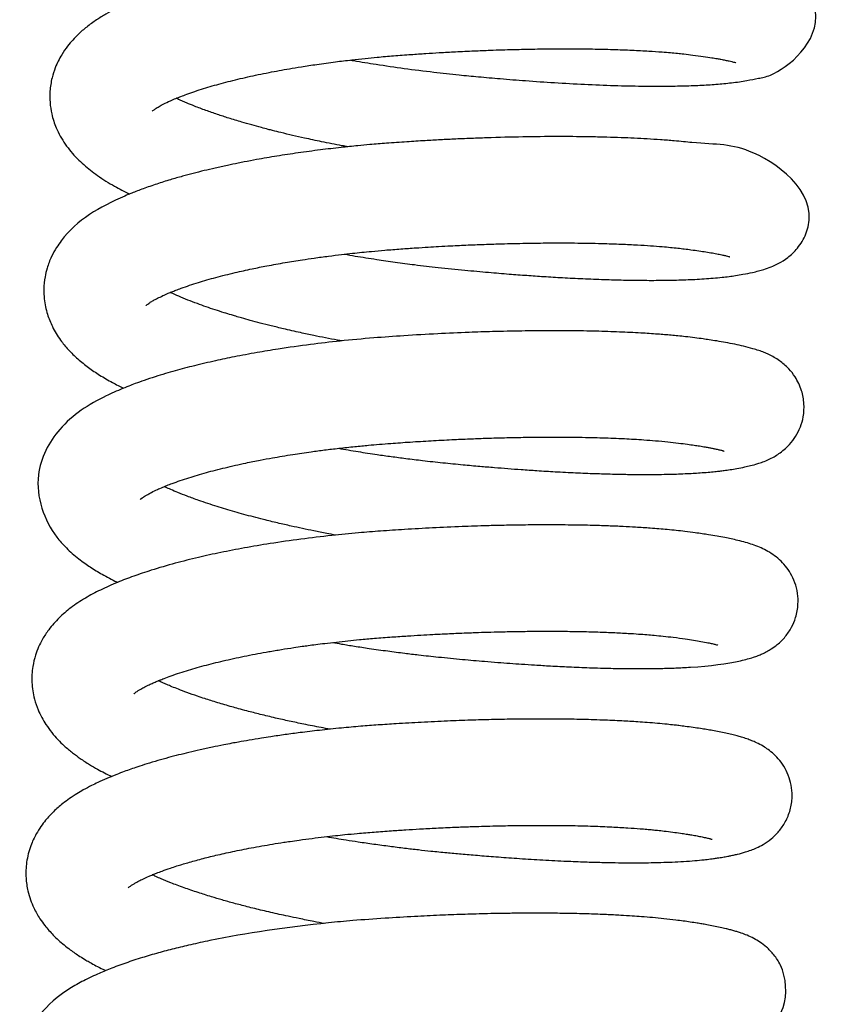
# Model space of a CAD drawing. Header units: inches. Extents: x 53216 to 117387, y -66787 to -22834.
# Tile 106 of 256: x 60647.47 to 60650.09, y -30144.27 to -30141.04. Entities that reach past the tile are written whole.
import ezdxf

# ---------------------------------------------------------------- set-up
doc = ezdxf.new("R2010")
doc.units = ezdxf.units.IN
doc.header["$MEASUREMENT"] = 0
doc.layers.add('FAKRO LOFT LADDERS', color=7, linetype='Continuous')

msp = doc.modelspace()

# ---------------------------------------------------------------- linework, layer by layer
at = {"layer": 'FAKRO LOFT LADDERS', "color": 7, "linetype": 'Continuous'}
for points, knots in [([(60648.5495, -30141.1732), (60648.5532, -30141.1738), (60648.5811, -30141.1786), (60648.6396, -30141.1881), (60648.727, -30141.2008), (60648.8179, -30141.2124), (60648.8989, -30141.2212), (60648.9716, -30141.2282), (60649.0444, -30141.2346), (60649.1279, -30141.2412), (60649.2205, -30141.2476), (60649.318, -30141.2529), (60649.4141, -30141.2568), (60649.5008, -30141.2587), (60649.574, -30141.259), (60649.6374, -30141.258), (60649.6939, -30141.256), (60649.7483, -30141.2526), (60649.7999, -30141.2476), (60649.8461, -30141.2411), (60649.8875, -30141.2322), (60649.9529, -30141.2215), (60650.0989, -30141.1065), (60650.0639, -30140.9749), (60650.0479, -30140.9422), (60650.028, -30140.916), (60650.0059, -30140.8949), (60649.986, -30140.8808), (60649.9667, -30140.8697), (60649.949, -30140.8614), (60649.9282, -30140.8533), (60649.9084, -30140.847), (60649.8868, -30140.8411), (60649.865, -30140.8358), (60649.84, -30140.8306), (60649.8116, -30140.8253), (60649.7837, -30140.8206), (60649.7561, -30140.8165), (60649.7324, -30140.8131), (60649.7109, -30140.8103), (60649.6883, -30140.8077), (60649.6609, -30140.8048), (60649.6284, -30140.8017), (60649.5933, -30140.7989), (60649.5566, -30140.7964), (60649.5154, -30140.794), (60649.468, -30140.7919), (60649.4152, -30140.79), (60649.3545, -30140.7886), (60649.2859, -30140.7879), (60649.2135, -30140.7879), (60649.1475, -30140.7887), (60649.0916, -30140.7898), (60649.0367, -30140.7913), (60648.9732, -30140.7934), (60648.9022, -30140.7965), (60648.8331, -30140.8001), (60648.77, -30140.8039), (60648.7097, -30140.8079), (60648.631, -30140.8141), (60648.5317, -30140.8238), (60648.4195, -30140.8378), (60648.3126, -30140.8541), (60648.2066, -30140.8732), (60648.1142, -30140.8932), (60648.034, -30140.9135), (60647.9741, -30140.9307), (60647.9221, -30140.9475), (60647.8735, -30140.9649), (60647.8263, -30140.984), (60647.784, -30141.0037), (60647.7483, -30141.0228), (60647.7168, -30141.042), (60647.6863, -30141.064), (60647.6543, -30141.0917), (60647.6267, -30141.1219), (60647.6015, -30141.1584), (60647.5839, -30141.1936), (60647.571, -30141.2339), (60647.5649, -30141.2734), (60647.565, -30141.3117), (60647.5715, -30141.3544), (60647.5834, -30141.3904), (60647.6041, -30141.4327), (60647.6332, -30141.4743), (60647.675, -30141.5165), (60647.7218, -30141.5531), (60647.7739, -30141.5856), (60647.8095, -30141.604), (60647.8266, -30141.6122)], [0.83282219, 0.83282219, 0.83282219, 0.83282219, 0.83284226, 0.8329723, 0.83313474, 0.83330361, 0.83344904, 0.83355994, 0.83368693, 0.83383678, 0.83401122, 0.83419961, 0.83439647, 0.83459126, 0.83475723, 0.83490132, 0.83505893, 0.83520976, 0.83536952, 0.83554531, 0.83569968, 0.83586705, 0.83649921, 0.83657311, 0.83664186, 0.83671723, 0.83678229, 0.83685835, 0.83691732, 0.83699559, 0.83707156, 0.8371808, 0.83725625, 0.83734896, 0.83745331, 0.83754545, 0.83765434, 0.8377366, 0.83780542, 0.83786574, 0.83791945, 0.83799058, 0.83808192, 0.83816541, 0.8382468, 0.83834008, 0.83844496, 0.83855604, 0.83867151, 0.83881298, 0.83895737, 0.83908069, 0.83917725, 0.83926017, 0.83937501, 0.83951407, 0.83963303, 0.8397355, 0.83984359, 0.83994761, 0.84014885, 0.84037077, 0.84055793, 0.84075242, 0.84099637, 0.84113847, 0.84129106, 0.841423, 0.84153305, 0.84168161, 0.84182765, 0.84192679, 0.84203119, 0.84214716, 0.84225651, 0.8424026, 0.84249921, 0.84262815, 0.84272206, 0.84283629, 0.8429365, 0.84303403, 0.84316265, 0.84324513, 0.84342226, 0.84359613, 0.84376477, 0.84394662, 0.84409923, 0.84409923, 0.84409923, 0.84409923]), ([(60647.9001, -30141.3411), (60647.9001, -30141.3411), (60647.9007, -30141.3404), (60647.9051, -30141.3366), (60647.9155, -30141.3296), (60647.9296, -30141.3215), (60647.9488, -30141.3118), (60647.9695, -30141.3024), (60647.9902, -30141.2939), (60648.01, -30141.2864), (60648.0336, -30141.2779), (60648.0611, -30141.2689), (60648.0897, -30141.2601), (60648.1188, -30141.2519), (60648.1592, -30141.2411), (60648.213, -30141.2282), (60648.2803, -30141.2141), (60648.3395, -30141.2032), (60648.392, -30141.1945), (60648.4423, -30141.1868), (60648.4973, -30141.1793), (60648.5504, -30141.1729), (60648.596, -30141.1679), (60648.6415, -30141.1634), (60648.6919, -30141.159), (60648.745, -30141.1551), (60648.7951, -30141.1517), (60648.8436, -30141.1487), (60648.8966, -30141.1458), (60648.9523, -30141.1431), (60649.0032, -30141.141), (60649.0454, -30141.1396), (60649.0887, -30141.1384), (60649.1411, -30141.1372), (60649.2054, -30141.1363), (60649.2743, -30141.1361), (60649.3431, -30141.1368), (60649.4095, -30141.1383), (60649.471, -30141.1406), (60649.5245, -30141.1435), (60649.5659, -30141.1463), (60649.5966, -30141.1488), (60649.6202, -30141.1511), (60649.6446, -30141.1536), (60649.6736, -30141.157), (60649.7045, -30141.1613), (60649.7307, -30141.1652), (60649.7496, -30141.1684), (60649.764, -30141.1709), (60649.7775, -30141.1735), (60649.7893, -30141.1761), (60649.7978, -30141.1781), (60649.8044, -30141.1798), (60649.8105, -30141.1816), (60649.8113, -30141.1819), (60649.8117, -30141.182), (60649.8117, -30141.182)], [0.157959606, 0.157959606, 0.157959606, 0.157959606, 0.158015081, 0.15814269, 0.158247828, 0.158345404, 0.158443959, 0.158562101, 0.158629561, 0.158696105, 0.158784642, 0.15887628, 0.158961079, 0.159043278, 0.159125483, 0.159289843, 0.159453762, 0.159603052, 0.15968788, 0.159794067, 0.159921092, 0.160027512, 0.160114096, 0.160192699, 0.16029591, 0.160407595, 0.16049986, 0.160584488, 0.160686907, 0.160804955, 0.160906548, 0.160983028, 0.161052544, 0.161162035, 0.161296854, 0.161444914, 0.161594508, 0.161745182, 0.161896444, 0.162035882, 0.162153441, 0.162232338, 0.162300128, 0.162367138, 0.162463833, 0.162589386, 0.162701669, 0.162780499, 0.162841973, 0.162917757, 0.163000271, 0.163068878, 0.163115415, 0.163183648, 0.163250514, 0.163284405, 0.163284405, 0.163284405, 0.163284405]), ([(60648.5413, -30141.4574), (60648.5348, -30141.4562), (60648.5057, -30141.4508), (60648.4579, -30141.4414), (60648.4043, -30141.43), (60648.36, -30141.42), (60648.3254, -30141.4118), (60648.2989, -30141.4052), (60648.2776, -30141.3997), (60648.2546, -30141.3936), (60648.2254, -30141.3857), (60648.1893, -30141.3753), (60648.1519, -30141.3639), (60648.1127, -30141.3511), (60648.0751, -30141.338), (60648.0416, -30141.3253), (60648.0161, -30141.3149), (60647.9975, -30141.3069), (60647.9865, -30141.3019), (60647.9805, -30141.2991), (60647.9791, -30141.2985)], [0.15493356, 0.15493356, 0.15493356, 0.15493356, 0.154973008, 0.155109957, 0.155228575, 0.155312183, 0.155397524, 0.155458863, 0.155492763, 0.155545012, 0.15562082, 0.155702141, 0.155812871, 0.155914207, 0.156024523, 0.156143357, 0.156232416, 0.15628906, 0.156349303, 0.15636659, 0.15636659, 0.15636659, 0.15636659]), ([(60648.5301, -30141.8093), (60648.5417, -30141.8113), (60648.5767, -30141.8172), (60648.632, -30141.8259), (60648.6971, -30141.8353), (60648.7641, -30141.8442), (60648.8404, -30141.8532), (60648.9213, -30141.8614), (60648.9991, -30141.8685), (60649.0665, -30141.874), (60649.1268, -30141.8786), (60649.185, -30141.8825), (60649.2464, -30141.8862), (60649.3126, -30141.8896), (60649.3794, -30141.8922), (60649.4417, -30141.894), (60649.5012, -30141.8949), (60649.5594, -30141.895), (60649.62, -30141.8941), (60649.68, -30141.8918), (60649.7287, -30141.8886), (60649.7649, -30141.8852), (60649.7892, -30141.8823), (60649.8125, -30141.8791), (60649.838, -30141.8748), (60649.8633, -30141.8698), (60649.8846, -30141.8646), (60649.9056, -30141.8586), (60649.9261, -30141.8515), (60649.9518, -30141.8399), (60649.9764, -30141.8247), (60649.9976, -30141.8068), (60650.0138, -30141.7894), (60650.0292, -30141.7677), (60650.1001, -30141.626), (60649.8573, -30141.4386), (60649.7387, -30141.4522), (60649.6156, -30141.4382), (60649.5664, -30141.4345), (60649.5224, -30141.4316), (60649.4793, -30141.4293), (60649.4354, -30141.4275), (60649.389, -30141.426), (60649.3244, -30141.4245), (60649.2384, -30141.4237), (60649.1284, -30141.4245), (60649.0315, -30141.4268), (60648.9527, -30141.4296), (60648.8971, -30141.432), (60648.8444, -30141.4346), (60648.7909, -30141.4375), (60648.7319, -30141.4412), (60648.6716, -30141.4454), (60648.6183, -30141.4498), (60648.5687, -30141.4544), (60648.5144, -30141.46), (60648.4488, -30141.4678), (60648.3786, -30141.4772), (60648.3089, -30141.4878), (60648.2503, -30141.4978), (60648.2088, -30141.5056), (60648.1763, -30141.512), (60648.1448, -30141.5185), (60648.1076, -30141.5268), (60648.0703, -30141.5355), (60648.0346, -30141.5445), (60647.9977, -30141.5544), (60647.9578, -30141.5659), (60647.9145, -30141.5796), (60647.8724, -30141.5942), (60647.8377, -30141.6075), (60647.7341, -30141.6507), (60647.6475, -30141.7004), (60647.5858, -30141.7888), (60647.5694, -30141.8186), (60647.5568, -30141.8512), (60647.5483, -30141.887), (60647.5449, -30141.9211), (60647.5467, -30141.9623), (60647.5557, -30142.0048), (60647.5741, -30142.0501), (60647.5977, -30142.0887), (60647.6262, -30142.1233), (60647.6566, -30142.153), (60647.6913, -30142.1808), (60647.7285, -30142.206), (60647.7675, -30142.2286), (60647.7947, -30142.2424), (60647.8072, -30142.2484)], [0.84561973, 0.84561973, 0.84561973, 0.84561973, 0.84568224, 0.84580748, 0.84591413, 0.84602583, 0.84615986, 0.84631409, 0.8464512, 0.84657245, 0.84667659, 0.84677991, 0.84689565, 0.84702454, 0.84716555, 0.84729911, 0.84741723, 0.84755833, 0.84770365, 0.84786377, 0.84803841, 0.84812953, 0.8482059, 0.84827896, 0.84837155, 0.84849747, 0.84858361, 0.84865452, 0.84875426, 0.84885076, 0.84894781, 0.84899754, 0.84904922, 0.84910556, 0.84916243, 0.85000749, 0.85068164, 0.85083001, 0.85093959, 0.8510405, 0.85113484, 0.85122746, 0.85132404, 0.85142452, 0.85161843, 0.85182347, 0.85203596, 0.85213955, 0.85224035, 0.85232823, 0.85241528, 0.85251964, 0.852636, 0.85273087, 0.85279994, 0.85289886, 0.85302086, 0.85315492, 0.85328528, 0.85341494, 0.8534955, 0.85353475, 0.85360782, 0.85369254, 0.85377176, 0.8538506, 0.85393162, 0.85402667, 0.85413656, 0.85425534, 0.85435925, 0.85442529, 0.85516143, 0.85523611, 0.85533002, 0.85543979, 0.85551558, 0.85562124, 0.8557063, 0.85584103, 0.85596067, 0.85610563, 0.85622092, 0.85634904, 0.85648023, 0.85660753, 0.85674157, 0.85685126, 0.85685126, 0.85685126, 0.85685126]), ([(60647.8805, -30141.9771), (60647.8805, -30141.9771), (60647.8809, -30141.9768), (60647.8832, -30141.9747), (60647.8888, -30141.9705), (60647.8957, -30141.9659), (60647.9064, -30141.9597), (60647.9189, -30141.953), (60647.9343, -30141.9455), (60647.9505, -30141.9384), (60647.9649, -30141.9324), (60647.979, -30141.9268), (60648.0063, -30141.9166), (60648.0487, -30141.9024), (60648.1083, -30141.8852), (60648.1675, -30141.8703), (60648.2243, -30141.8577), (60648.2786, -30141.8468), (60648.3339, -30141.8369), (60648.3858, -30141.8285), (60648.4333, -30141.8215), (60648.4761, -30141.8157), (60648.518, -30141.8105), (60648.5543, -30141.8064), (60648.587, -30141.803), (60648.6224, -30141.7995), (60648.6652, -30141.7957), (60648.7136, -30141.792), (60648.7611, -30141.7887), (60648.8023, -30141.7861), (60648.8403, -30141.7839), (60648.8839, -30141.7815), (60648.9362, -30141.779), (60648.9917, -30141.7768), (60649.0412, -30141.7752), (60649.0844, -30141.7741), (60649.1366, -30141.773), (60649.2038, -30141.7722), (60649.2871, -30141.7723), (60649.3661, -30141.7737), (60649.4343, -30141.776), (60649.4874, -30141.7785), (60649.5321, -30141.7814), (60649.5676, -30141.7841), (60649.5973, -30141.7868), (60649.6213, -30141.7893), (60649.6437, -30141.7919), (60649.6667, -30141.7949), (60649.6906, -30141.7982), (60649.7141, -30141.8018), (60649.7352, -30141.8053), (60649.7538, -30141.8088), (60649.7688, -30141.8119), (60649.7804, -30141.8147), (60649.7876, -30141.8167), (60649.7914, -30141.8179), (60649.7924, -30141.8182), (60649.7924, -30141.8182)], [0.145105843, 0.145105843, 0.145105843, 0.145105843, 0.14515468, 0.145236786, 0.145318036, 0.145396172, 0.145472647, 0.145534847, 0.145625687, 0.145705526, 0.145753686, 0.145803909, 0.145870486, 0.146052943, 0.146218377, 0.14638404, 0.146517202, 0.146630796, 0.146765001, 0.146885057, 0.146964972, 0.147063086, 0.147148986, 0.147219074, 0.147279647, 0.147342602, 0.147426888, 0.147529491, 0.147623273, 0.147700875, 0.147766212, 0.147842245, 0.1479523, 0.148068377, 0.148165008, 0.14824354, 0.148324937, 0.148478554, 0.148655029, 0.148853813, 0.149004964, 0.149137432, 0.149251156, 0.149359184, 0.149437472, 0.149515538, 0.149584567, 0.149660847, 0.149756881, 0.149849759, 0.149946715, 0.150042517, 0.150140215, 0.150225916, 0.15031239, 0.150376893, 0.150435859, 0.150435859, 0.150435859, 0.150435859]), ([(60648.5215, -30142.0935), (60648.5168, -30142.0926), (60648.4989, -30142.0893), (60648.468, -30142.0834), (60648.4275, -30142.0752), (60648.3812, -30142.0654), (60648.3348, -30142.0548), (60648.291, -30142.0442), (60648.255, -30142.035), (60648.2227, -30142.0264), (60648.196, -30142.0189), (60648.1754, -30142.013), (60648.1567, -30142.0074), (60648.1337, -30142.0004), (60648.1061, -30141.9915), (60648.0767, -30141.9815), (60648.0468, -30141.9708), (60648.0164, -30141.9592), (60647.9874, -30141.9472), (60647.9691, -30141.9391), (60647.9604, -30141.935), (60647.9596, -30141.9346)], [0.142081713, 0.142081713, 0.142081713, 0.142081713, 0.142110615, 0.142190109, 0.142270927, 0.142362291, 0.14248347, 0.14257272, 0.142655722, 0.142732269, 0.142800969, 0.142849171, 0.142886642, 0.142948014, 0.14302808, 0.14311144, 0.143198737, 0.143297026, 0.14340396, 0.143503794, 0.143514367, 0.143514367, 0.143514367, 0.143514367]), ([(60648.5103, -30142.4453), (60648.5318, -30142.449), (60648.5738, -30142.456), (60648.6317, -30142.4648), (60648.6837, -30142.4722), (60648.7333, -30142.4788), (60648.7896, -30142.4857), (60648.8523, -30142.4926), (60648.9149, -30142.4987), (60648.9712, -30142.5038), (60649.0199, -30142.5079), (60649.0652, -30142.5115), (60649.1117, -30142.5149), (60649.1636, -30142.5185), (60649.2232, -30142.5221), (60649.2869, -30142.5253), (60649.3493, -30142.5279), (60649.406, -30142.5296), (60649.456, -30142.5306), (60649.5005, -30142.531), (60649.5404, -30142.531), (60649.5791, -30142.5305), (60649.614, -30142.5296), (60649.6451, -30142.5284), (60649.671, -30142.5271), (60649.6964, -30142.5255), (60649.7203, -30142.5236), (60649.7413, -30142.5216), (60649.7585, -30142.5197), (60649.7751, -30142.5177), (60649.7941, -30142.5149), (60649.8168, -30142.5111), (60649.8391, -30142.5068), (60649.8609, -30142.5018), (60649.8805, -30142.4964), (60649.8998, -30142.49), (60649.9184, -30142.4824), (60649.9351, -30142.474), (60649.953, -30142.463), (60649.9701, -30142.45), (60649.9891, -30142.4317), (60650.0079, -30142.4071), (60650.0236, -30142.3762), (60650.0339, -30142.3397), (60650.0362, -30142.2983), (60650.028, -30142.2535), (60650.0082, -30142.2128), (60649.983, -30142.1813), (60649.9576, -30142.16), (60649.9362, -30142.1466), (60649.9195, -30142.138), (60649.9027, -30142.1307), (60649.8858, -30142.1245), (60649.8639, -30142.1176), (60649.8386, -30142.1109), (60649.8088, -30142.1043), (60649.7796, -30142.0987), (60649.7511, -30142.0939), (60649.7264, -30142.09), (60649.7025, -30142.0866), (60649.6769, -30142.0831), (60649.6493, -30142.0798), (60649.6232, -30142.0771), (60649.6002, -30142.0749), (60649.578, -30142.073), (60649.5452, -30142.0704), (60649.4971, -30142.0672), (60649.4299, -30142.064), (60649.3538, -30142.0615), (60649.2735, -30142.0602), (60649.1926, -30142.06), (60649.1066, -30142.0608), (60649.0223, -30142.0626), (60648.93, -30142.0657), (60648.8331, -30142.07), (60648.7285, -30142.0761), (60648.6215, -30142.0836), (60648.5192, -30142.0932), (60648.4146, -30142.1055), (60648.324, -30142.1183), (60648.2411, -30142.132), (60648.1723, -30142.1448), (60648.1038, -30142.1591), (60648.0388, -30142.1743), (60647.9852, -30142.1885), (60647.9428, -30142.2007), (60647.9087, -30142.2112), (60647.8756, -30142.2223), (60647.8472, -30142.2325), (60647.8216, -30142.2423), (60647.7959, -30142.2527), (60647.7716, -30142.2634), (60647.6979, -30142.2984), (60647.5967, -30142.3608), (60647.4986, -30142.5444), (60647.5496, -30142.6911), (60647.6028, -30142.7544), (60647.6198, -30142.7724), (60647.6389, -30142.7901), (60647.6591, -30142.8068), (60647.6787, -30142.8214), (60647.7038, -30142.8385), (60647.7382, -30142.8594), (60647.769, -30142.8755), (60647.7866, -30142.884), (60647.7874, -30142.8844)], [0.85837096, 0.85837096, 0.85837096, 0.85837096, 0.85848653, 0.85859595, 0.85867763, 0.85876085, 0.85885672, 0.85897294, 0.85908991, 0.859187, 0.85927167, 0.85935065, 0.85943175, 0.85952637, 0.85963905, 0.85976893, 0.85989672, 0.86001483, 0.86012301, 0.86022211, 0.86031543, 0.860404, 0.86050554, 0.86058225, 0.86065388, 0.86072143, 0.86080115, 0.86087047, 0.86092054, 0.86096898, 0.86103678, 0.86112035, 0.86122419, 0.8613041, 0.86140687, 0.86147636, 0.86154994, 0.86161582, 0.86166948, 0.86172602, 0.86178148, 0.86184951, 0.86191975, 0.86198741, 0.86206983, 0.86215431, 0.86225377, 0.86232909, 0.86242811, 0.86248761, 0.86255733, 0.86261932, 0.86269499, 0.8627768, 0.86290687, 0.86301849, 0.86313186, 0.86322926, 0.86330959, 0.86336863, 0.86344711, 0.86353128, 0.86359598, 0.86365221, 0.86370687, 0.86376096, 0.86388977, 0.86404263, 0.86420384, 0.86436331, 0.86451933, 0.86466577, 0.86483984, 0.86497506, 0.86515521, 0.86534776, 0.86551984, 0.8657149, 0.8658889, 0.86608515, 0.86621873, 0.86636644, 0.86649525, 0.86664381, 0.8667882, 0.86686225, 0.86694711, 0.86704068, 0.86711807, 0.86717619, 0.86725301, 0.86733855, 0.86739567, 0.86794255, 0.86839425, 0.86897695, 0.86904388, 0.86911512, 0.86919339, 0.86927298, 0.86934445, 0.8694065, 0.86953506, 0.86968182, 0.86968904, 0.86968904, 0.86968904, 0.86968904]), ([(60647.8609, -30142.6132), (60647.8609, -30142.6132), (60647.8616, -30142.6125), (60647.8654, -30142.6093), (60647.8717, -30142.6049), (60647.877, -30142.6015), (60647.8848, -30142.5969), (60647.892, -30142.593), (60647.9019, -30142.5878), (60647.9159, -30142.581), (60647.933, -30142.5735), (60647.9495, -30142.5667), (60647.9683, -30142.5595), (60647.9921, -30142.5509), (60648.0283, -30142.5389), (60648.0765, -30142.5246), (60648.139, -30142.5085), (60648.1987, -30142.495), (60648.2513, -30142.4845), (60648.2911, -30142.4771), (60648.3269, -30142.4709), (60648.3686, -30142.4642), (60648.4149, -30142.4573), (60648.4653, -30142.4506), (60648.5131, -30142.4448), (60648.5613, -30142.4396), (60648.6057, -30142.4353), (60648.6448, -30142.4319), (60648.6902, -30142.4284), (60648.7467, -30142.4244), (60648.8136, -30142.4203), (60648.8787, -30142.4169), (60648.9379, -30142.4142), (60648.9927, -30142.4122), (60649.0485, -30142.4105), (60649.1085, -30142.4092), (60649.1787, -30142.4084), (60649.257, -30142.4083), (60649.3373, -30142.4095), (60649.4002, -30142.4115), (60649.4455, -30142.4135), (60649.4788, -30142.4153), (60649.5131, -30142.4175), (60649.5504, -30142.4204), (60649.5886, -30142.4239), (60649.6231, -30142.4278), (60649.6517, -30142.4316), (60649.6746, -30142.4348), (60649.6938, -30142.4378), (60649.7098, -30142.4404), (60649.7235, -30142.4429), (60649.7346, -30142.445), (60649.7459, -30142.4473), (60649.7553, -30142.4495), (60649.7625, -30142.4513), (60649.7665, -30142.4523), (60649.7692, -30142.4531), (60649.7711, -30142.4537), (60649.7722, -30142.4541), (60649.7727, -30142.4543), (60649.7728, -30142.4543)], [0.132253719, 0.132253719, 0.132253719, 0.132253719, 0.132317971, 0.132440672, 0.132490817, 0.132548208, 0.132610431, 0.132648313, 0.13268654, 0.132782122, 0.132860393, 0.132916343, 0.132982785, 0.13307386, 0.13316655, 0.133334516, 0.133498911, 0.133665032, 0.133773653, 0.133865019, 0.133933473, 0.134009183, 0.134133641, 0.134223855, 0.134318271, 0.134422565, 0.13451012, 0.13457897, 0.134650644, 0.13477372, 0.134904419, 0.135035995, 0.135148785, 0.135247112, 0.1353563, 0.135477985, 0.135606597, 0.135786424, 0.135971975, 0.136138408, 0.136226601, 0.136306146, 0.136393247, 0.136499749, 0.13662031, 0.136736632, 0.136837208, 0.136922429, 0.13699526, 0.13707824, 0.137136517, 0.137194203, 0.137255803, 0.137341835, 0.137398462, 0.137442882, 0.137477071, 0.137504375, 0.137548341, 0.137585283, 0.137585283, 0.137585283, 0.137585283]), ([(60648.5022, -30142.7296), (60648.492, -30142.7278), (60648.4677, -30142.7232), (60648.4309, -30142.716), (60648.3923, -30142.708), (60648.3526, -30142.6994), (60648.3101, -30142.6897), (60648.2688, -30142.6797), (60648.2216, -30142.6676), (60648.17, -30142.6534), (60648.1098, -30142.6353), (60648.0583, -30142.6182), (60648.0163, -30142.6028), (60647.9863, -30142.591), (60647.9617, -30142.5806), (60647.9483, -30142.5746), (60647.9412, -30142.5712), (60647.94, -30142.5707)], [0.129230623, 0.129230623, 0.129230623, 0.129230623, 0.129291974, 0.129378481, 0.129457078, 0.129534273, 0.12963143, 0.129734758, 0.129811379, 0.129958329, 0.130106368, 0.130275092, 0.130390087, 0.130491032, 0.130575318, 0.130651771, 0.130666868, 0.130666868, 0.130666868, 0.130666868]), ([(60648.4912, -30143.0815), (60648.5009, -30143.0832), (60648.5247, -30143.0872), (60648.5646, -30143.0937), (60648.615, -30143.1014), (60648.6699, -30143.1091), (60648.724, -30143.1162), (60648.7793, -30143.1228), (60648.8426, -30143.1297), (60648.9147, -30143.1366), (60648.9794, -30143.1423), (60649.031, -30143.1465), (60649.0715, -30143.1495), (60649.1118, -30143.1524), (60649.1564, -30143.1553), (60649.2082, -30143.1584), (60649.2684, -30143.1615), (60649.3348, -30143.1642), (60649.4006, -30143.1661), (60649.4595, -30143.167), (60649.5069, -30143.1671), (60649.5432, -30143.1668), (60649.5709, -30143.1663), (60649.5937, -30143.1657), (60649.6153, -30143.1649), (60649.6386, -30143.1639), (60649.7215, -30143.1592), (60649.791, -30143.1501), (60649.8489, -30143.1359), (60649.8675, -30143.1304), (60649.8834, -30143.1248), (60649.8979, -30143.1188), (60649.9124, -30143.1117), (60649.9286, -30143.1023), (60649.9496, -30143.0873), (60649.9732, -30143.0645), (60649.9944, -30143.0331), (60650.0092, -30142.998), (60650.0164, -30142.9588), (60650.0146, -30142.9201), (60650.006, -30142.8857), (60649.9919, -30142.8554), (60649.9739, -30142.8297), (60649.954, -30142.8091), (60649.9319, -30142.7919), (60649.91, -30142.7789), (60649.8878, -30142.7685), (60649.866, -30142.7604), (60649.8431, -30142.7533), (60649.8201, -30142.7473), (60649.7972, -30142.7421), (60649.7744, -30142.7375), (60649.7499, -30142.733), (60649.7253, -30142.729), (60649.7011, -30142.7253), (60649.6753, -30142.7216), (60649.6384, -30142.7168), (60649.5897, -30142.7117), (60649.5354, -30142.7072), (60649.4867, -30142.704), (60649.4408, -30142.7015), (60649.3915, -30142.6994), (60649.3317, -30142.6976), (60649.2618, -30142.6964), (60649.1879, -30142.696), (60649.1177, -30142.6965), (60649.055, -30142.6976), (60648.9887, -30142.6992), (60648.9104, -30142.7018), (60648.8203, -30142.7058), (60648.7312, -30142.7109), (60648.6503, -30142.7162), (60648.5707, -30142.7226), (60648.483, -30142.7312), (60648.3859, -30142.7428), (60648.2905, -30142.7565), (60648.2032, -30142.7713), (60648.1248, -30142.7864), (60648.049, -30142.8032), (60647.9723, -30142.8224), (60647.9018, -30142.843), (60647.8395, -30142.8639), (60647.7838, -30142.8853), (60647.7314, -30142.9087), (60647.6805, -30142.9356), (60647.6352, -30142.9657), (60647.5951, -30142.9999), (60647.5642, -30143.0348), (60647.5375, -30143.0753), (60647.5193, -30143.1162), (60647.5078, -30143.1642), (60647.5049, -30143.2136), (60647.5124, -30143.2616), (60647.5283, -30143.3084), (60647.5481, -30143.345), (60647.571, -30143.3764), (60647.5912, -30143.3994), (60647.6139, -30143.4216), (60647.6383, -30143.4421), (60647.6659, -30143.4624), (60647.6932, -30143.4802), (60647.7198, -30143.4958), (60647.7444, -30143.5089), (60647.7599, -30143.5167), (60647.768, -30143.5205)], [0.87120972, 0.87120972, 0.87120972, 0.87120972, 0.87126219, 0.87133732, 0.8714227, 0.87152974, 0.87162699, 0.87170652, 0.8718201, 0.87195937, 0.87208662, 0.87216516, 0.87223732, 0.87230764, 0.8723871, 0.87248586, 0.87260183, 0.87273669, 0.87288458, 0.87301511, 0.87312569, 0.87321341, 0.87327845, 0.87333371, 0.87338992, 0.87344932, 0.87352508, 0.87408874, 0.87418471, 0.8742671, 0.87433006, 0.87438202, 0.87443877, 0.87448899, 0.8745519, 0.87463665, 0.8747126, 0.8747825, 0.87486635, 0.87493482, 0.8750051, 0.87507129, 0.87513441, 0.87519957, 0.87527111, 0.87535054, 0.87543883, 0.87553451, 0.87563424, 0.87573997, 0.87582739, 0.87590893, 0.87599933, 0.87609211, 0.87615806, 0.87622504, 0.87632217, 0.87647295, 0.87660925, 0.87672155, 0.87681153, 0.87691593, 0.87703947, 0.87718216, 0.87733271, 0.8774634, 0.87757338, 0.87767583, 0.87781976, 0.87798839, 0.87814823, 0.87828435, 0.87841077, 0.8785666, 0.87874919, 0.87893713, 0.8790991, 0.87925511, 0.87941033, 0.87957874, 0.87976841, 0.87991643, 0.88006298, 0.88023246, 0.88039306, 0.88056022, 0.88070845, 0.88085543, 0.88095889, 0.88111292, 0.88121367, 0.88134987, 0.88149539, 0.8815951, 0.881748, 0.88184122, 0.88192786, 0.88201505, 0.88211897, 0.88220859, 0.8823129, 0.88239774, 0.882466, 0.88253704, 0.88253704, 0.88253704, 0.88253704]), ([(60647.8413, -30143.2493), (60647.8414, -30143.2493), (60647.8421, -30143.2485), (60647.8476, -30143.2439), (60647.8584, -30143.2368), (60647.8695, -30143.2306), (60647.8767, -30143.2268), (60647.8855, -30143.2224), (60647.8968, -30143.217), (60647.91, -30143.2111), (60647.924, -30143.2052), (60647.9413, -30143.1984), (60647.9633, -30143.1902), (60647.9902, -30143.181), (60648.0189, -30143.172), (60648.0573, -30143.1607), (60648.1081, -30143.1473), (60648.1746, -30143.132), (60648.2335, -30143.1201), (60648.2837, -30143.111), (60648.323, -30143.1044), (60648.3598, -30143.0987), (60648.389, -30143.0944), (60648.4128, -30143.0911), (60648.4374, -30143.0878), (60648.4682, -30143.084), (60648.5032, -30143.0799), (60648.5411, -30143.0758), (60648.5826, -30143.0717), (60648.6306, -30143.0675), (60648.6833, -30143.0635), (60648.7342, -30143.0601), (60648.7791, -30143.0573), (60648.8227, -30143.0548), (60648.8698, -30143.0525), (60648.9197, -30143.0503), (60648.9668, -30143.0485), (60649.0116, -30143.0471), (60649.0575, -30143.0459), (60649.1095, -30143.045), (60649.1671, -30143.0444), (60649.2292, -30143.0445), (60649.2921, -30143.0452), (60649.3525, -30143.0466), (60649.4083, -30143.0487), (60649.4548, -30143.0511), (60649.4916, -30143.0535), (60649.5197, -30143.0556), (60649.5466, -30143.0579), (60649.5758, -30143.0607), (60649.6104, -30143.0647), (60649.6438, -30143.0692), (60649.6736, -30143.0737), (60649.6989, -30143.078), (60649.7194, -30143.0819), (60649.7348, -30143.0853), (60649.7451, -30143.0879), (60649.7513, -30143.0897), (60649.7528, -30143.0902), (60649.753, -30143.0903), (60649.753, -30143.0903)], [0.11940641, 0.11940641, 0.11940641, 0.11940641, 0.119467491, 0.119596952, 0.119736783, 0.119782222, 0.119818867, 0.119865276, 0.119927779, 0.119985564, 0.120045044, 0.120103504, 0.120188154, 0.120283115, 0.12037194, 0.120454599, 0.120619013, 0.120783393, 0.120950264, 0.121029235, 0.121119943, 0.121205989, 0.121262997, 0.121303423, 0.121353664, 0.121413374, 0.121490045, 0.121564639, 0.121638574, 0.121733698, 0.121844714, 0.121943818, 0.122027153, 0.122102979, 0.122194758, 0.122299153, 0.122391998, 0.122469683, 0.122563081, 0.122665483, 0.12278376, 0.122917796, 0.123058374, 0.12319598, 0.123330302, 0.123458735, 0.123547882, 0.123623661, 0.123692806, 0.123783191, 0.123891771, 0.124032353, 0.124142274, 0.124251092, 0.12437689, 0.124472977, 0.124565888, 0.124645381, 0.124702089, 0.124730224, 0.124730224, 0.124730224, 0.124730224]), ([(60648.4827, -30143.3657), (60648.4728, -30143.3639), (60648.4439, -30143.3585), (60648.3993, -30143.3497), (60648.3496, -30143.3392), (60648.302, -30143.3285), (60648.2555, -30143.3173), (60648.2153, -30143.3071), (60648.1849, -30143.2989), (60648.1607, -30143.2922), (60648.1378, -30143.2856), (60648.1149, -30143.2788), (60648.0931, -30143.272), (60648.0711, -30143.265), (60648.0446, -30143.2561), (60648.0151, -30143.2457), (60647.9878, -30143.2354), (60647.9662, -30143.2268), (60647.9486, -30143.2195), (60647.9336, -30143.2129), (60647.9246, -30143.2087), (60647.9204, -30143.2067)], [0.116378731, 0.116378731, 0.116378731, 0.116378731, 0.116438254, 0.116554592, 0.116654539, 0.116752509, 0.116863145, 0.116964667, 0.117029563, 0.117082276, 0.117139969, 0.117198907, 0.117257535, 0.117311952, 0.11737801, 0.117480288, 0.117568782, 0.117640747, 0.117699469, 0.117757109, 0.117812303, 0.117812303, 0.117812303, 0.117812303]), ([(60648.4711, -30143.7175), (60648.4924, -30143.7212), (60648.5271, -30143.7269), (60648.5788, -30143.7349), (60648.6263, -30143.7419), (60648.6769, -30143.7487), (60648.7259, -30143.7549), (60648.7709, -30143.7601), (60648.8169, -30143.7651), (60648.8635, -30143.7697), (60648.9142, -30143.7744), (60648.968, -30143.7791), (60649.0288, -30143.7839), (60649.0972, -30143.7889), (60649.1717, -30143.7936), (60649.2438, -30143.7974), (60649.3091, -30143.8), (60649.3651, -30143.8018), (60649.415, -30143.8028), (60649.4593, -30143.8032), (60649.4986, -30143.8032), (60649.5337, -30143.8028), (60649.5684, -30143.802), (60649.6042, -30143.8007), (60649.6416, -30143.7988), (60649.6762, -30143.7963), (60649.7051, -30143.7935), (60649.725, -30143.7912), (60649.7399, -30143.7893), (60649.7531, -30143.7873), (60649.7689, -30143.7848), (60649.7838, -30143.7821), (60649.7955, -30143.7798), (60649.8059, -30143.7776), (60649.8215, -30143.774), (60649.8401, -30143.769), (60649.8603, -30143.7623), (60649.8805, -30143.754), (60649.9006, -30143.7438), (60649.9255, -30143.7273), (60649.9507, -30143.7035), (60649.9725, -30143.6738), (60649.9894, -30143.6358), (60649.9967, -30143.5956), (60649.9952, -30143.5577), (60649.9871, -30143.5239), (60649.9735, -30143.4934), (60649.9554, -30143.4671), (60649.9363, -30143.447), (60649.9176, -30143.4319), (60649.8989, -30143.4197), (60649.8806, -30143.4102), (60649.8632, -30143.4028), (60649.847, -30143.3968), (60649.8311, -30143.3917), (60649.815, -30143.3872), (60649.7979, -30143.3828), (60649.7783, -30143.3784), (60649.7576, -30143.3741), (60649.7366, -30143.3703), (60649.716, -30143.3667), (60649.6951, -30143.3634), (60649.6718, -30143.3599), (60649.6482, -30143.3567), (60649.6271, -30143.354), (60649.6072, -30143.3517), (60649.584, -30143.3492), (60649.5548, -30143.3465), (60649.5229, -30143.3439), (60649.4843, -30143.3411), (60649.4362, -30143.3383), (60649.373, -30143.3355), (60649.3016, -30143.3334), (60649.2266, -30143.3323), (60649.1526, -30143.3322), (60649.0814, -30143.3328), (60649.0119, -30143.3341), (60648.9412, -30143.3361), (60648.8645, -30143.339), (60648.783, -30143.3429), (60648.7069, -30143.3473), (60648.6408, -30143.3516), (60648.5811, -30143.3562), (60648.5168, -30143.3619), (60648.4506, -30143.3688), (60648.3893, -30143.3762), (60648.3441, -30143.3822), (60648.3121, -30143.3867), (60648.2859, -30143.3906), (60648.2544, -30143.3955), (60648.2192, -30143.4013), (60648.1873, -30143.407), (60648.1596, -30143.4121), (60648.1309, -30143.4176), (60648.0962, -30143.4247), (60648.0582, -30143.4329), (60648.0212, -30143.4415), (60647.9866, -30143.45), (60647.9526, -30143.459), (60647.9179, -30143.4687), (60647.8843, -30143.4788), (60647.855, -30143.4882), (60647.8306, -30143.4966), (60647.8076, -30143.5048), (60647.7812, -30143.5149), (60647.752, -30143.5269), (60647.7249, -30143.5391), (60647.6995, -30143.5514), (60647.6766, -30143.5635), (60647.6523, -30143.5778), (60647.6302, -30143.5923), (60647.6094, -30143.6077), (60647.5923, -30143.6219), (60647.5775, -30143.6355), (60647.5642, -30143.6492), (60647.5501, -30143.6652), (60647.5354, -30143.6847), (60647.5183, -30143.7119), (60647.5003, -30143.7504), (60647.4877, -30143.7995), (60647.4858, -30143.8506), (60647.4934, -30143.9017), (60647.5098, -30143.9471), (60647.53, -30143.9827), (60647.548, -30144.0078), (60647.5621, -30144.0247), (60647.5774, -30144.0412), (60647.5937, -30144.0568), (60647.6126, -30144.0731), (60647.6304, -30144.0869), (60647.6476, -30144.0991), (60647.6645, -30144.1104), (60647.6813, -30144.1208), (60647.6988, -30144.1309), (60647.7172, -30144.141), (60647.7344, -30144.1498), (60647.7454, -30144.1552), (60647.7485, -30144.1567)], [0.88405667, 0.88405667, 0.88405667, 0.88405667, 0.88417169, 0.88424246, 0.8843312, 0.88442296, 0.88450859, 0.88458815, 0.88465929, 0.88474984, 0.88483376, 0.884928, 0.88503674, 0.88516179, 0.88530337, 0.8854549, 0.88557992, 0.88569654, 0.88580454, 0.88590382, 0.88599552, 0.88608008, 0.88616011, 0.88625894, 0.88636338, 0.88647374, 0.88656673, 0.88663676, 0.88667011, 0.88671771, 0.8867799, 0.8868462, 0.88689093, 0.88692232, 0.88697609, 0.88708968, 0.88716484, 0.88723243, 0.88731474, 0.8873975, 0.88747048, 0.88754766, 0.88763148, 0.88771292, 0.88778189, 0.88784757, 0.88791462, 0.88797991, 0.88804577, 0.88810534, 0.8881633, 0.888246, 0.88830981, 0.88837941, 0.88845687, 0.8885161, 0.88859131, 0.88866995, 0.88875167, 0.88882919, 0.88889542, 0.88896248, 0.88903635, 0.88911158, 0.88916977, 0.88921308, 0.88927303, 0.88935384, 0.88943558, 0.88950694, 0.8896271, 0.88976365, 0.88991669, 0.89006776, 0.8902061, 0.89033855, 0.89046254, 0.89058372, 0.8907166, 0.89086734, 0.89101, 0.89111323, 0.89121261, 0.89132335, 0.89145264, 0.89156637, 0.89165562, 0.89170133, 0.89174508, 0.8918029, 0.89188062, 0.89194766, 0.89199056, 0.89204488, 0.89212081, 0.89220472, 0.892284, 0.89235889, 0.89243452, 0.89251623, 0.89260421, 0.89267942, 0.89273881, 0.89279547, 0.89286436, 0.89295826, 0.89304717, 0.89311112, 0.89319923, 0.89326947, 0.8933556, 0.89343346, 0.89349305, 0.89355143, 0.89360675, 0.89366101, 0.89373319, 0.89381352, 0.8939285, 0.89407657, 0.89421148, 0.89432451, 0.89448386, 0.89459715, 0.89467269, 0.8947358, 0.89479748, 0.89486762, 0.89493697, 0.8950119, 0.89506531, 0.89512141, 0.89518696, 0.89523084, 0.89529022, 0.8953596, 0.89538669, 0.89538669, 0.89538669, 0.89538669]), ([(60647.8218, -30143.8854), (60647.8218, -30143.8854), (60647.8218, -30143.8854), (60647.8226, -30143.8846), (60647.8249, -30143.8827), (60647.8294, -30143.8792), (60647.836, -30143.8747), (60647.8453, -30143.8693), (60647.8566, -30143.8631), (60647.8717, -30143.8556), (60647.8875, -30143.8485), (60647.9022, -30143.8422), (60647.9164, -30143.8365), (60647.9353, -30143.8294), (60647.9573, -30143.8216), (60647.9796, -30143.8143), (60647.9985, -30143.8084), (60648.0174, -30143.8028), (60648.0388, -30143.7967), (60648.069, -30143.7886), (60648.1103, -30143.7783), (60648.1644, -30143.7662), (60648.226, -30143.7539), (60648.2824, -30143.7439), (60648.3258, -30143.737), (60648.3548, -30143.7326), (60648.3858, -30143.7282), (60648.4231, -30143.7232), (60648.4626, -30143.7184), (60648.4982, -30143.7144), (60648.5343, -30143.7106), (60648.5766, -30143.7066), (60648.6276, -30143.7023), (60648.6805, -30143.6985), (60648.73, -30143.6952), (60648.7789, -30143.6923), (60648.8327, -30143.6894), (60648.8882, -30143.6868), (60648.9377, -30143.6849), (60648.979, -30143.6836), (60649.0224, -30143.6824), (60649.0759, -30143.6813), (60649.1409, -30143.6805), (60649.2098, -30143.6805), (60649.2782, -30143.6813), (60649.3439, -30143.683), (60649.404, -30143.6855), (60649.4555, -30143.6884), (60649.4931, -30143.6911), (60649.5194, -30143.6933), (60649.538, -30143.695), (60649.5569, -30143.6969), (60649.5794, -30143.6994), (60649.6049, -30143.7027), (60649.629, -30143.706), (60649.6484, -30143.709), (60649.6646, -30143.7116), (60649.6811, -30143.7144), (60649.6977, -30143.7176), (60649.7124, -30143.7207), (60649.7222, -30143.7231), (60649.7276, -30143.7246), (60649.7304, -30143.7254), (60649.7324, -30143.726), (60649.7335, -30143.7264), (60649.7335, -30143.7264), (60649.7335, -30143.7264)], [0.106553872, 0.106553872, 0.106553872, 0.106553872, 0.106568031, 0.106624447, 0.106686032, 0.106748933, 0.106831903, 0.106896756, 0.106964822, 0.107047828, 0.107133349, 0.107184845, 0.107233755, 0.107301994, 0.107395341, 0.1074633, 0.107513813, 0.107569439, 0.107630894, 0.107695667, 0.107817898, 0.107952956, 0.108092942, 0.108246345, 0.108325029, 0.108368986, 0.108431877, 0.108518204, 0.108598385, 0.108670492, 0.108730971, 0.108811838, 0.108918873, 0.109027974, 0.109117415, 0.109204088, 0.109309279, 0.109427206, 0.10952525, 0.109598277, 0.109670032, 0.109782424, 0.109919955, 0.110068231, 0.110217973, 0.110368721, 0.1105197, 0.110655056, 0.110766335, 0.110828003, 0.110882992, 0.110934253, 0.111005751, 0.111101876, 0.111196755, 0.111273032, 0.111333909, 0.111412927, 0.111500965, 0.111598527, 0.11169726, 0.111741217, 0.111776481, 0.111810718, 0.111871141, 0.111882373, 0.111882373, 0.111882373, 0.111882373]), ([(60648.4647, -30144.0021), (60648.4531, -30144), (60648.4251, -30143.9947), (60648.3852, -30143.9868), (60648.3475, -30143.979), (60648.3076, -30143.9703), (60648.2623, -30143.9599), (60648.2129, -30143.9476), (60648.169, -30143.9361), (60648.1299, -30143.9252), (60648.0906, -30143.9135), (60648.0485, -30143.9002), (60648.0037, -30143.8849), (60647.9636, -30143.8699), (60647.9335, -30143.8575), (60647.9138, -30143.8489), (60647.9045, -30143.8445), (60647.9007, -30143.8427)], [0.103523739, 0.103523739, 0.103523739, 0.103523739, 0.103593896, 0.103694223, 0.103770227, 0.10383124, 0.103951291, 0.104064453, 0.104165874, 0.104260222, 0.104349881, 0.104465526, 0.104597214, 0.104735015, 0.104843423, 0.104911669, 0.104960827, 0.104960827, 0.104960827, 0.104960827]), ([(60648.4516, -30144.3536), (60648.4618, -30144.3554), (60648.4859, -30144.3594), (60648.5266, -30144.366), (60648.5774, -30144.3738), (60648.6327, -30144.3816), (60648.6865, -30144.3885), (60648.7361, -30144.3945), (60648.7905, -30144.4005), (60648.852, -30144.4066), (60648.913, -30144.4121), (60648.9652, -30144.4165), (60649.0139, -30144.4203), (60649.0689, -30144.4243), (60649.1323, -30144.4285), (60649.1996, -30144.4322), (60649.2662, -30144.4353), (60649.3308, -30144.4375), (60649.3917, -30144.4388), (60649.448, -30144.4394), (60649.4965, -30144.4391), (60649.5364, -30144.4384), (60649.5681, -30144.4374), (60649.5914, -30144.4364), (60649.6095, -30144.4355), (60649.6248, -30144.4346), (60649.6418, -30144.4334), (60649.6604, -30144.432), (60649.6799, -30144.4302), (60649.6976, -30144.4282), (60649.713, -30144.4263), (60649.7275, -30144.4243), (60649.742, -30144.4221), (60649.7578, -30144.4194), (60649.7757, -30144.416), (60649.7967, -30144.4114), (60649.8176, -30144.4059), (60649.8365, -30144.3998), (60649.8523, -30144.3937), (60649.892, -30144.3761), (60649.9856, -30144.3033), (60649.9759, -30144.1629), (60649.9367, -30144.1037), (60649.9128, -30144.0792), (60649.8901, -30144.0624), (60649.869, -30144.0501), (60649.8487, -30144.0408), (60649.8315, -30144.0343), (60649.8171, -30144.0296), (60649.8048, -30144.0259), (60649.7921, -30144.0224), (60649.7775, -30144.0188), (60649.7597, -30144.0147), (60649.7386, -30144.0104), (60649.7187, -30144.0067), (60649.7007, -30144.0035), (60649.6829, -30144.0006), (60649.6554, -30143.9964), (60649.6193, -30143.9914), (60649.5777, -30143.9866), (60649.5399, -30143.983), (60649.5053, -30143.9801), (60649.4704, -30143.9776), (60649.4323, -30143.9753), (60649.3856, -30143.9729), (60649.3298, -30143.9708), (60649.2684, -30143.9693), (60649.2033, -30143.9684), (60649.1404, -30143.9683), (60649.0821, -30143.9687), (60649.0325, -30143.9694), (60648.9785, -30143.9706), (60648.916, -30143.9724), (60648.8396, -30143.9753), (60648.755, -30143.9794), (60648.6597, -30143.985), (60648.5655, -30143.9917), (60648.3669, -30144.0102), (60648.1828, -30144.0376), (60648.0287, -30144.0711), (60647.9722, -30144.0847), (60647.9193, -30144.0987), (60647.8661, -30144.1143), (60647.8131, -30144.1316), (60647.7644, -30144.1497), (60647.7164, -30144.1697), (60647.6711, -30144.1915), (60647.6268, -30144.217), (60647.5328, -30144.2826), (60647.459, -30144.3952), (60647.4699, -30144.5167), (60647.4803, -30144.5572), (60647.4964, -30144.5948), (60647.5179, -30144.6305), (60647.5439, -30144.6634), (60647.5761, -30144.6956), (60647.6116, -30144.7241), (60647.6475, -30144.7485), (60647.6856, -30144.771), (60647.7131, -30144.7852), (60647.7288, -30144.7927)], [0.89690498, 0.89690498, 0.89690498, 0.89690498, 0.89696048, 0.89703433, 0.8971222, 0.8972301, 0.8973258, 0.89740454, 0.89749065, 0.89761134, 0.8977283, 0.89781428, 0.89789134, 0.89799164, 0.89811584, 0.89824603, 0.89837756, 0.89851014, 0.89864346, 0.89876949, 0.89889055, 0.8989886, 0.89906884, 0.89913841, 0.89917644, 0.89922043, 0.89927028, 0.89932594, 0.8993873, 0.89945255, 0.89950042, 0.89954515, 0.89959948, 0.89965944, 0.89972676, 0.89981672, 0.89992014, 0.89999801, 0.9000582, 0.90011132, 0.900457, 0.90072889, 0.90081169, 0.90089326, 0.90096549, 0.90103729, 0.90112644, 0.90120756, 0.9012587, 0.90131368, 0.9013693, 0.90142094, 0.90149709, 0.901582, 0.90166134, 0.90171618, 0.90176796, 0.90183812, 0.90197632, 0.90208355, 0.9021769, 0.90226689, 0.90233829, 0.90242546, 0.90252862, 0.90264791, 0.90278011, 0.90290306, 0.90303042, 0.90313859, 0.90322752, 0.90330147, 0.90343066, 0.90356121, 0.90370491, 0.90387303, 0.90405791, 0.90419698, 0.90492546, 0.90505879, 0.90517662, 0.90529541, 0.90542167, 0.90556048, 0.90570018, 0.90582077, 0.90598065, 0.90612811, 0.90626124, 0.90699591, 0.90709706, 0.90721551, 0.90732646, 0.90743703, 0.90756036, 0.90769087, 0.90783693, 0.90795586, 0.90806851, 0.90820555, 0.90820555, 0.90820555, 0.90820555])]:
    msp.add_open_spline(points, degree=3, knots=knots, dxfattribs=at)

doc.saveas('drawing.dxf')
